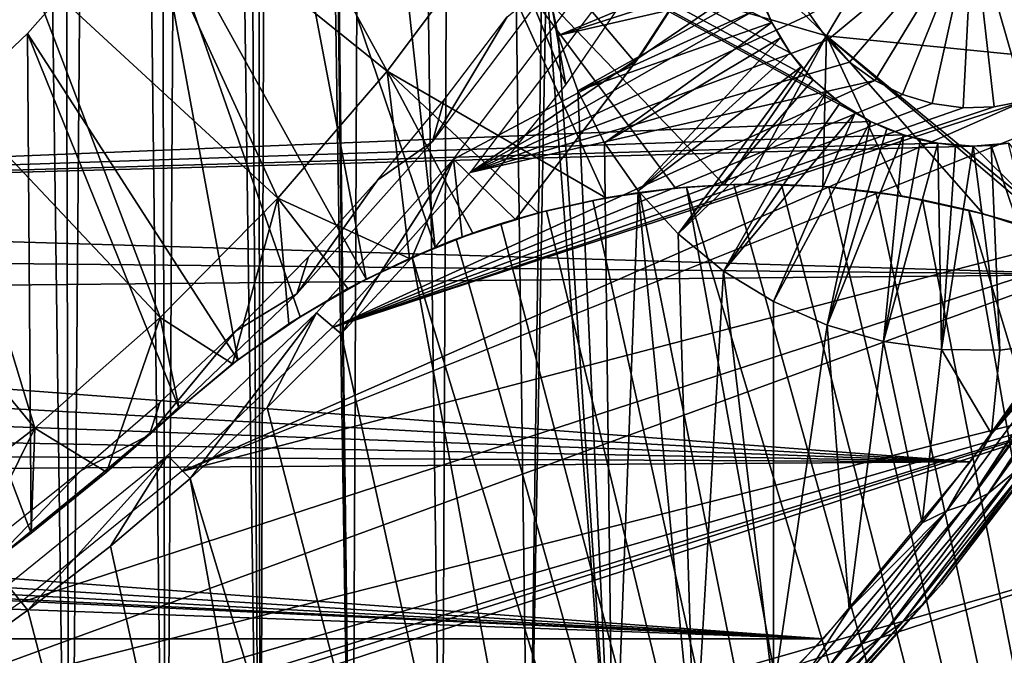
# Model space of a CAD drawing. Header units: millimetres. Extents: x -50 to 50, y -50 to 50.
# Tile 38 of 77: x 14.3 to 23.5, y -19.7 to -13.8. Entities that reach past the tile are written whole.
import ezdxf

# ---------------------------------------------------------------- set-up
doc = ezdxf.new("R2010")
doc.units = ezdxf.units.MM
doc.header["$LTSCALE"] = 65.185185
for name, color, linetype in [('1', 7, 'CONTINUOUS'), ('13', 7, 'CONTINUOUS'), ('2', 7, 'CONTINUOUS'), ('20', 7, 'CONTINUOUS'), ('27', 7, 'CONTINUOUS'), ('37', 7, 'CONTINUOUS'), ('39', 7, 'CONTINUOUS'), ('46', 7, 'CONTINUOUS'), ('47', 7, 'CONTINUOUS'), ('48', 7, 'CONTINUOUS'), ('49', 7, 'CONTINUOUS'), ('50', 7, 'CONTINUOUS'), ('63', 7, 'CONTINUOUS'), ('65', 7, 'CONTINUOUS'), ('66', 7, 'CONTINUOUS'), ('81', 7, 'CONTINUOUS'), ('83', 7, 'CONTINUOUS'), ('84', 7, 'CONTINUOUS'), ('90', 7, 'CONTINUOUS')]:
    doc.layers.add(name, color=color, linetype=linetype)

msp = doc.modelspace()

# ---------------------------------------------------------------- linework, layer by layer
at = {"layer": '1', "color": 7, "linetype": 'CONTINUOUS'}
for points in [[(21.48, -14.0815), (21.6941, -14.3321), (3, -4.2351), (21.48, -14.0815)], [(21.3079, -13.8006), (21.48, -14.0815), (3, -4.2351), (21.3079, -13.8006)], [(21.1818, -13.4961), (21.3079, -13.8006), (3, -4.2351), (21.1818, -13.4961)], [(21.9446, -14.5461), (22.2256, -14.7183), (3, -4.2351), (21.9446, -14.5461)], [(3, -4.2351), (22.2256, -14.7183), (3, -15.5), (3, -4.2351)], [(21.6941, -14.3321), (21.9446, -14.5461), (3, -4.2351), (21.6941, -14.3321)], [(22.2256, -14.7183), (22.53, -14.8444), (3, -15.5), (22.2256, -14.7183)], [(22.53, -14.8444), (22.8505, -14.9213), (3, -15.5), (22.53, -14.8444)], [(22.8505, -14.9213), (23.179, -14.9472), (3, -15.5), (22.8505, -14.9213)], [(23.179, -14.9472), (24.3947, -16.1389), (3, -15.5), (23.179, -14.9472)], [(23.179, -14.9472), (23.5075, -14.9213), (24.3947, -16.1389), (23.179, -14.9472)], [(3, -15.5), (24.3947, -16.1389), (2.9695, -15.927), (3, -15.5)], [(2.9695, -15.927), (24.3947, -16.1389), (2.8785, -16.3452), (2.9695, -15.927)], [(24.3947, -16.1389), (23.1515, -17.8766), (2.8785, -16.3452), (24.3947, -16.1389)], [(2.8785, -16.3452), (23.1515, -17.8766), (2.7289, -16.7462), (2.8785, -16.3452)], [(2.7289, -16.7462), (23.1515, -17.8766), (2.5237, -17.1219), (2.7289, -16.7462)], [(2.5237, -17.1219), (23.1515, -17.8766), (2.2672, -17.4646), (2.5237, -17.1219)], [(2.2672, -17.4646), (23.1515, -17.8766), (1.9646, -17.7672), (2.2672, -17.4646)], [(1.9646, -17.7672), (23.1515, -17.8766), (1.6219, -18.0237), (1.9646, -17.7672)], [(21.7848, -19.5188), (-23.1515, -17.8766), (0, -18.5), (21.7848, -19.5188)], [(-21.7848, -19.5188), (-23.1515, -17.8766), (21.7848, -19.5188), (-21.7848, -19.5188)], [(23.1515, -17.8766), (21.7848, -19.5188), (1.6219, -18.0237), (23.1515, -17.8766)], [(1.6219, -18.0237), (21.7848, -19.5188), (1.2462, -18.2289), (1.6219, -18.0237)], [(1.2462, -18.2289), (21.7848, -19.5188), (0.8452, -18.3785), (1.2462, -18.2289)], [(0.8452, -18.3785), (21.7848, -19.5188), (0.427, -18.4695), (0.8452, -18.3785)], [(0.427, -18.4695), (21.7848, -19.5188), (0, -18.5), (0.427, -18.4695)], [(20.3018, -21.057), (-21.7848, -19.5188), (21.7848, -19.5188), (20.3018, -21.057)], [(-20.3018, -21.057), (-21.7848, -19.5188), (20.3018, -21.057), (-20.3018, -21.057)]]:
    msp.add_3dface(points, dxfattribs=at)
at = {"layer": '13', "color": 7, "linetype": 'CONTINUOUS'}
for points in [[(21.3079, -13.8006), (21.1818, -13.4961), (21.3078, -13.8005, 2.4), (21.3079, -13.8006)], [(21.3078, -13.8005, 2.4), (21.1818, -13.4961), (21.2388, -13.6508, 2.4), (21.3078, -13.8005, 2.4)], [(21.3884, -13.9444, 2.4), (21.3079, -13.8006), (21.3078, -13.8005, 2.4), (21.3884, -13.9444, 2.4)], [(21.48, -14.0815), (21.3079, -13.8006), (21.48, -14.0815, 2.4), (21.48, -14.0815)], [(21.48, -14.0815, 2.4), (21.3079, -13.8006), (21.3884, -13.9444, 2.4), (21.48, -14.0815, 2.4)], [(21.694, -14.3321, 2.4), (21.48, -14.0815), (21.5821, -14.211, 2.4), (21.694, -14.3321, 2.4)], [(21.5821, -14.211, 2.4), (21.48, -14.0815), (21.48, -14.0815, 2.4), (21.5821, -14.211, 2.4)], [(21.6941, -14.3321), (21.48, -14.0815), (21.694, -14.3321, 2.4), (21.6941, -14.3321)], [(21.8151, -14.444, 2.4), (21.6941, -14.3321), (21.694, -14.3321, 2.4), (21.8151, -14.444, 2.4)], [(21.9446, -14.5461), (21.6941, -14.3321), (21.9446, -14.5461, 2.4), (21.9446, -14.5461)], [(21.9446, -14.5461, 2.4), (21.6941, -14.3321), (21.8151, -14.444, 2.4), (21.9446, -14.5461, 2.4)], [(22.2256, -14.7183), (21.9446, -14.5461), (22.2255, -14.7183, 2.4), (22.2256, -14.7183)], [(22.2255, -14.7183, 2.4), (21.9446, -14.5461), (22.0817, -14.6377, 2.4), (22.2255, -14.7183, 2.4)], [(22.0817, -14.6377, 2.4), (21.9446, -14.5461), (21.9446, -14.5461, 2.4), (22.0817, -14.6377, 2.4)], [(22.3753, -14.7873, 2.4), (22.2256, -14.7183), (22.2255, -14.7183, 2.4), (22.3753, -14.7873, 2.4)], [(22.53, -14.8444), (22.2256, -14.7183), (22.53, -14.8444, 2.4), (22.53, -14.8444)], [(22.53, -14.8444, 2.4), (22.2256, -14.7183), (22.3753, -14.7873, 2.4), (22.53, -14.8444, 2.4)], [(22.8505, -14.9213), (22.53, -14.8444), (22.8504, -14.9213, 2.4), (22.8505, -14.9213)], [(22.8504, -14.9213, 2.4), (22.53, -14.8444), (22.6887, -14.8892, 2.4), (22.8504, -14.9213, 2.4)], [(22.6887, -14.8892, 2.4), (22.53, -14.8444), (22.53, -14.8444, 2.4), (22.6887, -14.8892, 2.4)], [(23.0142, -14.9407, 2.4), (22.8505, -14.9213), (22.8504, -14.9213, 2.4), (23.0142, -14.9407, 2.4)], [(23.179, -14.9472), (22.8505, -14.9213), (23.1789, -14.9472, 2.4), (23.179, -14.9472)], [(23.1789, -14.9472, 2.4), (22.8505, -14.9213), (23.0142, -14.9407, 2.4), (23.1789, -14.9472, 2.4)], [(23.3437, -14.9407, 2.4), (23.179, -14.9472), (23.1789, -14.9472, 2.4), (23.3437, -14.9407, 2.4)], [(23.5075, -14.9213), (23.179, -14.9472), (23.5074, -14.9214, 2.4), (23.5075, -14.9213)], [(23.5074, -14.9214, 2.4), (23.179, -14.9472), (23.3437, -14.9407, 2.4), (23.5074, -14.9214, 2.4)]]:
    msp.add_3dface(points, dxfattribs=at)
at = {"layer": '2', "color": 7, "linetype": 'CONTINUOUS'}
for points in [[(17.6182, 23.3487, 4.3), (16.8481, 23.1809, 4.3), (17.4136, -23.5017, 4.3), (17.6182, 23.3487, 4.3)], [(18.2446, -22.8626, 4.3), (17.6182, 23.3487, 4.3), (17.4136, -23.5017, 4.3), (18.2446, -22.8626, 4.3)], [(18.4433, 22.7025, 4.3), (17.6182, 23.3487, 4.3), (18.2446, -22.8626, 4.3), (18.4433, 22.7025, 4.3)], [(16.8481, 23.1809, 4.3), (16.8108, 22.6362, 4.3), (17.4136, -23.5017, 4.3), (16.8481, 23.1809, 4.3)], [(19.0521, -22.1941, 4.3), (18.4433, 22.7025, 4.3), (18.2446, -22.8626, 4.3), (19.0521, -22.1941, 4.3)], [(19.179, -12.8472, 4.3), (18.4433, 22.7025, 4.3), (19.0521, -22.1941, 4.3), (19.179, -12.8472, 4.3)], [(16.8108, 22.6362, 4.3), (16.6998, 22.1017, 4.3), (17.4136, -23.5017, 4.3), (16.8108, 22.6362, 4.3)], [(16.6998, 22.1017, 4.3), (16.5169, 21.5873, 4.3), (16.5602, -24.1107, 4.3), (16.6998, 22.1017, 4.3)], [(17.4136, -23.5017, 4.3), (16.6998, 22.1017, 4.3), (16.5602, -24.1107, 4.3), (17.4136, -23.5017, 4.3)], [(16.5169, 21.5873, 4.3), (16.2658, 21.1026, 4.3), (16.5602, -24.1107, 4.3), (16.5169, 21.5873, 4.3)], [(16.2658, 21.1026, 4.3), (15.9509, 20.6565, 4.3), (16.5602, -24.1107, 4.3), (16.2658, 21.1026, 4.3)], [(15.9509, 20.6565, 4.3), (15.5783, 20.2575, 4.3), (15.6855, -24.6886, 4.3), (15.9509, 20.6565, 4.3)], [(16.5602, -24.1107, 4.3), (15.9509, 20.6565, 4.3), (15.6855, -24.6886, 4.3), (16.5602, -24.1107, 4.3)], [(15.5783, 20.2575, 4.3), (15.1548, 19.913, 4.3), (15.6855, -24.6886, 4.3), (15.5783, 20.2575, 4.3)], [(15.1548, 19.913, 4.3), (14.6884, 19.6294, 4.3), (14.7908, -25.2348, 4.3), (15.1548, 19.913, 4.3)], [(15.6855, -24.6886, 4.3), (15.1548, 19.913, 4.3), (14.7908, -25.2348, 4.3), (15.6855, -24.6886, 4.3)], [(14.6884, 19.6294, 4.3), (14.1876, 19.4118, 4.3), (14.7908, -25.2348, 4.3), (14.6884, 19.6294, 4.3)], [(14.7908, -25.2348, 4.3), (14.1876, 19.4118, 4.3), (13.877, -25.7486, 4.3), (14.7908, -25.2348, 4.3)], [(19.2159, -13.3896, 4.3), (19.179, -12.8472, 4.3), (19.0521, -22.1941, 4.3), (19.2159, -13.3896, 4.3)], [(19.8352, -21.4972, 4.3), (19.2159, -13.3896, 4.3), (19.0521, -22.1941, 4.3), (19.8352, -21.4972, 4.3)], [(19.3261, -13.9222, 4.3), (19.2159, -13.3896, 4.3), (19.8352, -21.4972, 4.3), (19.3261, -13.9222, 4.3)], [(19.5076, -14.4348, 4.3), (19.3261, -13.9222, 4.3), (19.8352, -21.4972, 4.3), (19.5076, -14.4348, 4.3)], [(19.7568, -14.9182, 4.3), (19.5076, -14.4348, 4.3), (19.8352, -21.4972, 4.3), (19.7568, -14.9182, 4.3)], [(20.0694, -15.3632, 4.3), (19.7568, -14.9182, 4.3), (19.8352, -21.4972, 4.3), (20.0694, -15.3632, 4.3)], [(20.5928, -20.7725, 4.3), (20.0694, -15.3632, 4.3), (19.8352, -21.4972, 4.3), (20.5928, -20.7725, 4.3)], [(20.4394, -15.7618, 4.3), (20.0694, -15.3632, 4.3), (20.5928, -20.7725, 4.3), (20.4394, -15.7618, 4.3)], [(20.8601, -16.1065, 4.3), (20.4394, -15.7618, 4.3), (20.5928, -20.7725, 4.3), (20.8601, -16.1065, 4.3)], [(21.324, -20.0212, 4.3), (20.8601, -16.1065, 4.3), (20.5928, -20.7725, 4.3), (21.324, -20.0212, 4.3)], [(21.3237, -16.3909, 4.3), (20.8601, -16.1065, 4.3), (21.324, -20.0212, 4.3), (21.3237, -16.3909, 4.3)], [(21.8215, -16.6098, 4.3), (21.3237, -16.3909, 4.3), (21.324, -20.0212, 4.3), (21.8215, -16.6098, 4.3)], [(22.0278, -19.2442, 4.3), (21.8215, -16.6098, 4.3), (21.324, -20.0212, 4.3), (22.0278, -19.2442, 4.3)], [(22.3444, -16.7592, 4.3), (21.8215, -16.6098, 4.3), (22.0278, -19.2442, 4.3), (22.3444, -16.7592, 4.3)], [(22.7032, -18.4425, 4.3), (22.3444, -16.7592, 4.3), (22.0278, -19.2442, 4.3), (22.7032, -18.4425, 4.3)], [(22.8827, -16.8362, 4.3), (22.3444, -16.7592, 4.3), (22.7032, -18.4425, 4.3), (22.8827, -16.8362, 4.3)], [(23.9658, -16.769, 4.3), (23.4266, -16.8395, 4.3), (23.3495, -17.6172, 4.3), (23.9658, -16.769, 4.3)], [(23.3495, -17.6172, 4.3), (22.8827, -16.8362, 4.3), (22.7032, -18.4425, 4.3), (23.3495, -17.6172, 4.3)], [(23.4266, -16.8395, 4.3), (22.8827, -16.8362, 4.3), (23.3495, -17.6172, 4.3), (23.4266, -16.8395, 4.3)]]:
    msp.add_3dface(points, dxfattribs=at)
at = {"layer": '20', "color": 7, "linetype": 'CONTINUOUS'}
for points in [[(19.2159, -13.3896, 4.3), (19.3261, -13.9222, 4.3), (21.1048, -13.1756, 2.4), (19.2159, -13.3896, 4.3)], [(19.3261, -13.9222, 4.3), (21.137, -13.3373, 2.4), (21.1048, -13.1756, 2.4), (19.3261, -13.9222, 4.3)], [(19.3261, -13.9222, 4.3), (21.1817, -13.4961, 2.4), (21.137, -13.3373, 2.4), (19.3261, -13.9222, 4.3)], [(19.3261, -13.9222, 4.3), (19.5076, -14.4348, 4.3), (21.1817, -13.4961, 2.4), (19.3261, -13.9222, 4.3)], [(19.5076, -14.4348, 4.3), (21.2388, -13.6508, 2.4), (21.1817, -13.4961, 2.4), (19.5076, -14.4348, 4.3)], [(19.5076, -14.4348, 4.3), (21.3078, -13.8005, 2.4), (21.2388, -13.6508, 2.4), (19.5076, -14.4348, 4.3)], [(19.5076, -14.4348, 4.3), (19.7568, -14.9182, 4.3), (21.3078, -13.8005, 2.4), (19.5076, -14.4348, 4.3)], [(19.7568, -14.9182, 4.3), (21.3884, -13.9444, 2.4), (21.3078, -13.8005, 2.4), (19.7568, -14.9182, 4.3)], [(19.7568, -14.9182, 4.3), (20.0694, -15.3632, 4.3), (21.3884, -13.9444, 2.4), (19.7568, -14.9182, 4.3)], [(20.0694, -15.3632, 4.3), (21.48, -14.0815, 2.4), (21.3884, -13.9444, 2.4), (20.0694, -15.3632, 4.3)], [(20.0694, -15.3632, 4.3), (21.5821, -14.211, 2.4), (21.48, -14.0815, 2.4), (20.0694, -15.3632, 4.3)], [(20.0694, -15.3632, 4.3), (20.4394, -15.7618, 4.3), (21.5821, -14.211, 2.4), (20.0694, -15.3632, 4.3)], [(20.4394, -15.7618, 4.3), (21.694, -14.3321, 2.4), (21.5821, -14.211, 2.4), (20.4394, -15.7618, 4.3)], [(20.4394, -15.7618, 4.3), (21.8151, -14.444, 2.4), (21.694, -14.3321, 2.4), (20.4394, -15.7618, 4.3)], [(20.4394, -15.7618, 4.3), (20.8601, -16.1065, 4.3), (21.8151, -14.444, 2.4), (20.4394, -15.7618, 4.3)], [(20.8601, -16.1065, 4.3), (21.9446, -14.5461, 2.4), (21.8151, -14.444, 2.4), (20.8601, -16.1065, 4.3)], [(20.8601, -16.1065, 4.3), (22.0817, -14.6377, 2.4), (21.9446, -14.5461, 2.4), (20.8601, -16.1065, 4.3)], [(20.8601, -16.1065, 4.3), (21.3237, -16.3909, 4.3), (22.0817, -14.6377, 2.4), (20.8601, -16.1065, 4.3)], [(21.3237, -16.3909, 4.3), (22.2255, -14.7183, 2.4), (22.0817, -14.6377, 2.4), (21.3237, -16.3909, 4.3)], [(21.3237, -16.3909, 4.3), (21.8215, -16.6098, 4.3), (22.2255, -14.7183, 2.4), (21.3237, -16.3909, 4.3)], [(21.8215, -16.6098, 4.3), (22.3753, -14.7873, 2.4), (22.2255, -14.7183, 2.4), (21.8215, -16.6098, 4.3)], [(21.8215, -16.6098, 4.3), (22.53, -14.8444, 2.4), (22.3753, -14.7873, 2.4), (21.8215, -16.6098, 4.3)], [(21.8215, -16.6098, 4.3), (22.3444, -16.7592, 4.3), (22.53, -14.8444, 2.4), (21.8215, -16.6098, 4.3)], [(22.3444, -16.7592, 4.3), (22.6887, -14.8892, 2.4), (22.53, -14.8444, 2.4), (22.3444, -16.7592, 4.3)], [(22.3444, -16.7592, 4.3), (22.8504, -14.9213, 2.4), (22.6887, -14.8892, 2.4), (22.3444, -16.7592, 4.3)], [(22.3444, -16.7592, 4.3), (22.8827, -16.8362, 4.3), (22.8504, -14.9213, 2.4), (22.3444, -16.7592, 4.3)], [(22.8827, -16.8362, 4.3), (23.0142, -14.9407, 2.4), (22.8504, -14.9213, 2.4), (22.8827, -16.8362, 4.3)], [(22.8827, -16.8362, 4.3), (23.1789, -14.9472, 2.4), (23.0142, -14.9407, 2.4), (22.8827, -16.8362, 4.3)], [(22.8827, -16.8362, 4.3), (23.4266, -16.8395, 4.3), (23.1789, -14.9472, 2.4), (22.8827, -16.8362, 4.3)], [(23.4266, -16.8395, 4.3), (23.3437, -14.9407, 2.4), (23.1789, -14.9472, 2.4), (23.4266, -16.8395, 4.3)], [(23.9658, -16.769, 4.3), (23.5074, -14.9214, 2.4), (23.3437, -14.9407, 2.4), (23.9658, -16.769, 4.3)], [(23.4266, -16.8395, 4.3), (23.9658, -16.769, 4.3), (23.3437, -14.9407, 2.4), (23.4266, -16.8395, 4.3)]]:
    msp.add_3dface(points, dxfattribs=at)
at = {"layer": '27', "color": 7, "linetype": 'CONTINUOUS'}
for points in [[(24.5307, -16.4961, 4.1912), (23.3181, -18.1699, 4.1911), (23.5846, -17.9538, 4.1119), (24.5307, -16.4961, 4.1912)], [(24.5307, -16.4961, 4.1912), (24.5223, -16.5021, 4.194), (23.3181, -18.1699, 4.1911), (24.5307, -16.4961, 4.1912)], [(24.5223, -16.5021, 4.194), (24.3926, -16.5889, 4.2336), (23.3181, -18.1699, 4.1911), (24.5223, -16.5021, 4.194)], [(24.327, -16.6274, 4.2507), (23.1202, -18.2683, 4.2507), (23.3181, -18.1699, 4.1911), (24.327, -16.6274, 4.2507)], [(24.327, -16.6274, 4.2507), (24.2712, -16.6573, 4.2636), (23.1202, -18.2683, 4.2507), (24.327, -16.6274, 4.2507)], [(24.3926, -16.5889, 4.2336), (24.327, -16.6274, 4.2507), (23.3181, -18.1699, 4.1911), (24.3926, -16.5889, 4.2336)], [(24.1361, -16.7182, 4.2876), (22.9345, -18.3319, 4.2876), (23.1202, -18.2683, 4.2507), (24.1361, -16.7182, 4.2876)], [(24.1361, -16.7182, 4.2876), (23.3495, -17.6172, 4.3), (22.9345, -18.3319, 4.2876), (24.1361, -16.7182, 4.2876)], [(24.2712, -16.6573, 4.2636), (24.159, -16.7091, 4.2843), (23.1202, -18.2683, 4.2507), (24.2712, -16.6573, 4.2636)], [(24.159, -16.7091, 4.2843), (24.1361, -16.7182, 4.2876), (23.1202, -18.2683, 4.2507), (24.159, -16.7091, 4.2843)], [(23.3495, -17.6172, 4.3), (24.1361, -16.7182, 4.2876), (24.058, -16.7455, 4.2961), (23.3495, -17.6172, 4.3)], [(23.9658, -16.769, 4.3), (23.3495, -17.6172, 4.3), (24.058, -16.7455, 4.2961), (23.9658, -16.769, 4.3)], [(24.1631, -17.3553, 3.8), (23.9837, -17.5812, 3.9113), (22.8827, -19.0117, 3.8), (24.1631, -17.3553, 3.8)], [(23.3495, -17.6172, 4.3), (22.7032, -18.4425, 4.3), (22.9345, -18.3319, 4.2876), (23.3495, -17.6172, 4.3)], [(23.9837, -17.5812, 3.9113), (22.7075, -19.2012, 3.9113), (22.8827, -19.0117, 3.8), (23.9837, -17.5812, 3.9113)], [(23.9837, -17.5812, 3.9113), (23.7884, -17.7828, 4.017), (22.7075, -19.2012, 3.9113), (23.9837, -17.5812, 3.9113)], [(23.7884, -17.7828, 4.017), (23.5846, -17.9538, 4.1119), (22.5178, -19.3666, 4.017), (23.7884, -17.7828, 4.017)], [(23.7884, -17.7828, 4.017), (22.5178, -19.3666, 4.017), (22.7075, -19.2012, 3.9113), (23.7884, -17.7828, 4.017)], [(23.5846, -17.9538, 4.1119), (22.3207, -19.5028, 4.1119), (22.5178, -19.3666, 4.017), (23.5846, -17.9538, 4.1119)], [(23.5846, -17.9538, 4.1119), (23.3181, -18.1699, 4.1911), (22.3207, -19.5028, 4.1119), (23.5846, -17.9538, 4.1119)], [(23.3181, -18.1699, 4.1911), (23.1202, -18.2683, 4.2507), (21.991, -19.7554, 4.1911), (23.3181, -18.1699, 4.1911)], [(23.3181, -18.1699, 4.1911), (21.991, -19.7554, 4.1911), (22.3207, -19.5028, 4.1119), (23.3181, -18.1699, 4.1911)], [(23.1202, -18.2683, 4.2507), (21.8016, -19.8234, 4.2507), (21.991, -19.7554, 4.1911), (23.1202, -18.2683, 4.2507)], [(23.1202, -18.2683, 4.2507), (22.9345, -18.3319, 4.2876), (21.8016, -19.8234, 4.2507), (23.1202, -18.2683, 4.2507)], [(22.9345, -18.3319, 4.2876), (22.0278, -19.2442, 4.3), (21.6244, -19.8605, 4.2876), (22.9345, -18.3319, 4.2876)], [(22.9345, -18.3319, 4.2876), (21.6244, -19.8605, 4.2876), (21.8016, -19.8234, 4.2507), (22.9345, -18.3319, 4.2876)], [(22.7032, -18.4425, 4.3), (22.0278, -19.2442, 4.3), (22.9345, -18.3319, 4.2876), (22.7032, -18.4425, 4.3)], [(22.8827, -19.0117, 3.8), (22.7075, -19.2012, 3.9113), (21.489, -20.5739, 3.8), (22.8827, -19.0117, 3.8)], [(22.7075, -19.2012, 3.9113), (21.322, -20.7289, 3.9113), (21.489, -20.5739, 3.8), (22.7075, -19.2012, 3.9113)], [(22.7075, -19.2012, 3.9113), (22.5178, -19.3666, 4.017), (21.322, -20.7289, 3.9113), (22.7075, -19.2012, 3.9113)], [(22.0278, -19.2442, 4.3), (21.324, -20.0212, 4.3), (21.6244, -19.8605, 4.2876), (22.0278, -19.2442, 4.3)], [(22.5178, -19.3666, 4.017), (22.3207, -19.5028, 4.1119), (21.1419, -20.8599, 4.017), (22.5178, -19.3666, 4.017)], [(22.5178, -19.3666, 4.017), (21.1419, -20.8599, 4.017), (21.322, -20.7289, 3.9113), (22.5178, -19.3666, 4.017)], [(22.3207, -19.5028, 4.1119), (20.9553, -20.9631, 4.1119), (21.1419, -20.8599, 4.017), (22.3207, -19.5028, 4.1119)], [(22.3207, -19.5028, 4.1119), (21.991, -19.7554, 4.1911), (20.9553, -20.9631, 4.1119), (22.3207, -19.5028, 4.1119)]]:
    msp.add_3dface(points, dxfattribs=at)
at = {"layer": '37', "color": 7, "linetype": 'CONTINUOUS'}
for points in [[(14.3953, -13.2814, -14.9468), (13.4552, -14.2329, -14.9468), (12.0378, -11.1063, -15.7361), (14.3953, -13.2814, -14.9468)], [(16.07, -11.1971, -14.9468), (17.7392, -14.2534, -14.0175), (15.2682, -12.2679, -14.9468), (16.07, -11.1971, -14.9468)], [(18.6707, -13.0094, -14.0175), (17.7392, -14.2534, -14.0175), (16.07, -11.1971, -14.9468), (18.6707, -13.0094, -14.0175)], [(19.5151, -11.7047, -14.0175), (21.8177, -13.9238, -12.9501), (18.6707, -13.0094, -14.0175), (19.5151, -11.7047, -14.0175)], [(22.6785, -12.4731, -12.9501), (21.8177, -13.9238, -12.9501), (19.5151, -11.7047, -14.0175), (22.6785, -12.4731, -12.9501)], [(15.2682, -12.2679, -14.9468), (16.725, -15.4309, -14.0175), (14.3953, -13.2814, -14.9468), (15.2682, -12.2679, -14.9468)], [(17.7392, -14.2534, -14.0175), (16.725, -15.4309, -14.0175), (15.2682, -12.2679, -14.9468), (17.7392, -14.2534, -14.0175)], [(22.6785, -12.4731, -12.9501), (25.203, -14.2618, -11.7467), (21.8177, -13.9238, -12.9501), (22.6785, -12.4731, -12.9501)], [(26.0912, -12.5635, -11.7467), (25.203, -14.2618, -11.7467), (22.6785, -12.4731, -12.9501), (26.0912, -12.5635, -11.7467)], [(17.7392, -14.2534, -14.0175), (18.6707, -13.0094, -14.0175), (19.7674, -15.4284, -13.2403), (17.7392, -14.2534, -14.0175)], [(21.8177, -13.9238, -12.9501), (20.8677, -15.307, -12.951), (18.6707, -13.0094, -14.0175), (21.8177, -13.9238, -12.9501)], [(18.6707, -13.0094, -14.0175), (20.8677, -15.307, -12.951), (20.414, -15.3384, -13.0765), (18.6707, -13.0094, -14.0175)], [(19.7674, -15.4284, -13.2403), (18.6707, -13.0094, -14.0175), (20.414, -15.3384, -13.0765), (19.7674, -15.4284, -13.2403)], [(14.3953, -13.2814, -14.9468), (15.6328, -16.5364, -14.0175), (13.4552, -14.2329, -14.9468), (14.3953, -13.2814, -14.9468)], [(16.725, -15.4309, -14.0175), (15.6328, -16.5364, -14.0175), (14.3953, -13.2814, -14.9468), (16.725, -15.4309, -14.0175)], [(20.8677, -15.307, -12.951), (21.8177, -13.9238, -12.9501), (21.0843, -15.3012, -12.8879), (20.8677, -15.307, -12.951)], [(21.0843, -15.3012, -12.8879), (21.8177, -13.9238, -12.9501), (21.7817, -15.3222, -12.6714), (21.0843, -15.3012, -12.8879)], [(21.7817, -15.3222, -12.6714), (21.8177, -13.9238, -12.9501), (22.5103, -15.4098, -12.4227), (21.7817, -15.3222, -12.6714)], [(21.8177, -13.9238, -12.9501), (24.2077, -15.8905, -11.7471), (24.0483, -15.8276, -11.8168), (21.8177, -13.9238, -12.9501)], [(25.203, -14.2618, -11.7467), (24.2077, -15.8905, -11.7471), (21.8177, -13.9238, -12.9501), (25.203, -14.2618, -11.7467)], [(22.5103, -15.4098, -12.4227), (21.8177, -13.9238, -12.9501), (23.2708, -15.5752, -12.1375), (22.5103, -15.4098, -12.4227)], [(23.2708, -15.5752, -12.1375), (21.8177, -13.9238, -12.9501), (24.0483, -15.8276, -11.8168), (23.2708, -15.5752, -12.1375)], [(13.4552, -14.2329, -14.9468), (14.4677, -17.5649, -14.0175), (12.4523, -15.1181, -14.9468), (13.4552, -14.2329, -14.9468)], [(15.6328, -16.5364, -14.0175), (14.4677, -17.5649, -14.0175), (13.4552, -14.2329, -14.9468), (15.6328, -16.5364, -14.0175)], [(16.725, -15.4309, -14.0175), (17.7392, -14.2534, -14.0175), (17.9453, -15.989, -13.5993), (16.725, -15.4309, -14.0175)], [(19.1415, -15.5678, -13.3812), (17.7392, -14.2534, -14.0175), (19.7674, -15.4284, -13.2403), (19.1415, -15.5678, -13.3812)], [(18.5344, -15.7549, -13.5007), (17.7392, -14.2534, -14.0175), (19.1415, -15.5678, -13.3812), (18.5344, -15.7549, -13.5007)], [(17.9453, -15.989, -13.5993), (17.7392, -14.2534, -14.0175), (18.5344, -15.7549, -13.5007), (17.9453, -15.989, -13.5993)], [(14.4677, -17.5649, -14.0175), (13.2351, -18.5114, -14.0175), (12.4523, -15.1181, -14.9468), (14.4677, -17.5649, -14.0175)], [(15.6328, -16.5364, -14.0175), (16.725, -15.4309, -14.0175), (16.3029, -16.9684, -13.7671), (15.6328, -16.5364, -14.0175)], [(16.3029, -16.9684, -13.7671), (16.725, -15.4309, -14.0175), (16.8264, -16.5968, -13.7331), (16.3029, -16.9684, -13.7671)], [(16.8264, -16.5968, -13.7331), (16.725, -15.4309, -14.0175), (17.375, -16.2699, -13.6769), (16.8264, -16.5968, -13.7331)], [(17.375, -16.2699, -13.6769), (16.725, -15.4309, -14.0175), (17.9453, -15.989, -13.5993), (17.375, -16.2699, -13.6769)], [(14.4677, -17.5649, -14.0175), (15.6328, -16.5364, -14.0175), (15.1334, -17.9739, -13.7785), (14.4677, -17.5649, -14.0175)], [(15.1334, -17.9739, -13.7785), (15.6328, -16.5364, -14.0175), (15.8094, -17.3822, -13.7785), (15.1334, -17.9739, -13.7785)], [(15.8094, -17.3822, -13.7785), (15.6328, -16.5364, -14.0175), (16.3029, -16.9684, -13.7671), (15.8094, -17.3822, -13.7785)], [(13.2351, -18.5114, -14.0175), (14.4677, -17.5649, -14.0175), (13.7159, -19.0777, -13.7785), (13.2351, -18.5114, -14.0175)], [(13.7159, -19.0777, -13.7785), (14.4677, -17.5649, -14.0175), (14.4352, -18.5393, -13.7785), (13.7159, -19.0777, -13.7785)], [(14.4352, -18.5393, -13.7785), (14.4677, -17.5649, -14.0175), (15.1334, -17.9739, -13.7785), (14.4352, -18.5393, -13.7785)]]:
    msp.add_3dface(points, dxfattribs=at)
at = {"layer": '39', "color": 7, "linetype": 'CONTINUOUS'}
for points in [[(23.2963, -20.4464, 4.5), (48.4375, -11.1172, 4.5), (24.6958, -18.7322, 4.5), (23.2963, -20.4464, 4.5)], [(47.7378, -13.8157, 4.5), (48.4375, -11.1172, 4.5), (23.2963, -20.4464, 4.5), (47.7378, -13.8157, 4.5)], [(20.149, -23.5541, 4.5), (47.7378, -13.8157, 4.5), (21.7782, -22.0564, 4.5), (20.149, -23.5541, 4.5)], [(46.8879, -16.4708, 4.5), (47.7378, -13.8157, 4.5), (20.149, -23.5541, 4.5), (46.8879, -16.4708, 4.5)], [(21.7782, -22.0564, 4.5), (47.7378, -13.8157, 4.5), (23.2963, -20.4464, 4.5), (21.7782, -22.0564, 4.5)], [(45.8905, -19.074, 4.5), (46.8879, -16.4708, 4.5), (10.6462, -29.1111, 4.5), (45.8905, -19.074, 4.5)], [(10.6462, -29.1111, 4.5), (46.8879, -16.4708, 4.5), (12.6961, -28.2772, 4.5), (10.6462, -29.1111, 4.5)], [(12.6961, -28.2772, 4.5), (46.8879, -16.4708, 4.5), (14.6812, -27.2992, 4.5), (12.6961, -28.2772, 4.5)], [(14.6812, -27.2992, 4.5), (46.8879, -16.4708, 4.5), (16.5914, -26.1822, 4.5), (14.6812, -27.2992, 4.5)], [(16.5914, -26.1822, 4.5), (46.8879, -16.4708, 4.5), (18.4171, -24.9317, 4.5), (16.5914, -26.1822, 4.5)], [(18.4171, -24.9317, 4.5), (46.8879, -16.4708, 4.5), (20.149, -23.5541, 4.5), (18.4171, -24.9317, 4.5)], [(44.7487, -21.6173, 4.5), (45.8905, -19.074, 4.5), (-26.497, -42.0467, 4.5), (44.7487, -21.6173, 4.5)], [(-26.497, -42.0467, 4.5), (45.8905, -19.074, 4.5), (8.5422, -29.7966, 4.5), (-26.497, -42.0467, 4.5)], [(8.5422, -29.7966, 4.5), (45.8905, -19.074, 4.5), (10.6462, -29.1111, 4.5), (8.5422, -29.7966, 4.5)]]:
    msp.add_3dface(points, dxfattribs=at)
at = {"layer": '46', "color": 7, "linetype": 'CONTINUOUS'}
for points in [[(27.1106, -15.0266), (28.1137, -13.054), (15.8311, -17.9668), (27.1106, -15.0266)], [(15.8311, -17.9668), (28.1137, -13.054), (23.6572, -14.5271), (15.8311, -17.9668)], [(19.6714, -13.6553), (18.5086, -15.1941), (21.4585, -13.1867), (19.6714, -13.6553)], [(21.4585, -13.1867), (18.5086, -15.1941), (21.5382, -13.4645), (21.4585, -13.1867)], [(21.5382, -13.4645), (18.5086, -15.1941), (21.6625, -13.7255), (21.5382, -13.4645)], [(21.6625, -13.7255), (18.5086, -15.1941), (21.8281, -13.9624), (21.6625, -13.7255)], [(21.8281, -13.9624), (18.5086, -15.1941), (22.0304, -14.1688), (21.8281, -13.9624)], [(22.0304, -14.1688), (18.5086, -15.1941), (22.2639, -14.3391), (22.0304, -14.1688)], [(18.5086, -15.1941), (17.2257, -16.6344), (22.2639, -14.3391), (18.5086, -15.1941)], [(22.2639, -14.3391), (17.2257, -16.6344), (22.5223, -14.4687), (22.2639, -14.3391)], [(17.2257, -16.6344), (15.8311, -17.9668), (23.6572, -14.5271), (17.2257, -16.6344)], [(22.5223, -14.4687), (17.2257, -16.6344), (22.7984, -14.5539), (22.5223, -14.4687)], [(17.2257, -16.6344), (23.6572, -14.5271), (23.3737, -14.5836), (17.2257, -16.6344)], [(22.7984, -14.5539), (17.2257, -16.6344), (23.0849, -14.5926), (22.7984, -14.5539)], [(23.0849, -14.5926), (17.2257, -16.6344), (23.3737, -14.5836), (23.0849, -14.5926)], [(25.9694, -16.9225), (27.1106, -15.0266), (12.7435, -20.274), (25.9694, -16.9225)], [(12.7435, -20.274), (27.1106, -15.0266), (14.3338, -19.1826), (12.7435, -20.274)], [(14.3338, -19.1826), (27.1106, -15.0266), (15.8311, -17.9668), (14.3338, -19.1826)], [(24.6958, -18.7322), (25.9694, -16.9225), (-11.0201, -28.9736), (24.6958, -18.7322)], [(-11.0201, -28.9736), (25.9694, -16.9225), (7.5206, -22.7352), (-11.0201, -28.9736)], [(7.5206, -22.7352), (25.9694, -16.9225), (9.3259, -22.0561), (7.5206, -22.7352)], [(9.3259, -22.0561), (25.9694, -16.9225), (11.0706, -21.2339), (9.3259, -22.0561)], [(11.0706, -21.2339), (25.9694, -16.9225), (12.7435, -20.274), (11.0706, -21.2339)], [(-8.9249, -29.6857), (24.6958, -18.7322), (-11.0201, -28.9736), (-8.9249, -29.6857)], [(23.2964, -20.4464), (24.6958, -18.7322), (-8.9249, -29.6857), (23.2964, -20.4464)]]:
    msp.add_3dface(points, dxfattribs=at)
at = {"layer": '47', "color": 7, "linetype": 'CONTINUOUS'}
for points in [[(23.2963, -20.4464, 4.5), (24.6958, -18.7322, 4.5), (23.2964, -20.4464), (23.2963, -20.4464, 4.5)], [(24.6958, -18.7322, 4.5), (24.6958, -18.7322), (23.2964, -20.4464), (24.6958, -18.7322, 4.5)]]:
    msp.add_3dface(points, dxfattribs=at)
at = {"layer": '48', "color": 7, "linetype": 'CONTINUOUS'}
for points in [[(20.1268, -14.0514, -8.9), (21.0414, -12.6407, -3), (21.1934, -12.3842, -8.9), (20.1268, -14.0514, -8.9)], [(20.041, -14.1733, -3), (21.0414, -12.6407, -3), (20.1268, -14.0514, -8.9), (20.041, -14.1733, -3)], [(18.9292, -15.6272, -8.9), (20.041, -14.1733, -3), (20.1268, -14.0514, -8.9), (18.9292, -15.6272, -8.9)], [(18.9292, -15.6272, -3), (20.041, -14.1733, -3), (18.9292, -15.6272, -8.9), (18.9292, -15.6272, -3)]]:
    msp.add_3dface(points, dxfattribs=at)
at = {"layer": '49', "color": 7, "linetype": 'CONTINUOUS'}
for points in [[(18.2867, -8.1401, -9.3), (17.5074, -9.7032, -9.3), (19.3981, -14.3792, -9.3), (18.2867, -8.1401, -9.3)], [(20.4887, -12.7776, -9.3), (18.2867, -8.1401, -9.3), (19.3981, -14.3792, -9.3), (20.4887, -12.7776, -9.3)], [(17.5074, -9.7032, -9.3), (16.5949, -11.1923, -9.3), (18.1829, -15.888, -9.3), (17.5074, -9.7032, -9.3)], [(19.3981, -14.3792, -9.3), (17.5074, -9.7032, -9.3), (18.1829, -15.888, -9.3), (19.3981, -14.3792, -9.3)], [(16.5949, -11.1923, -9.3), (15.556, -12.5963, -9.3), (17.5424, -16.1816, -9.3), (16.5949, -11.1923, -9.3)], [(18.1829, -15.888, -9.3), (16.5949, -11.1923, -9.3), (17.5424, -16.1816, -9.3), (18.1829, -15.888, -9.3)], [(15.556, -12.5963, -9.3), (14.3987, -13.9044, -9.3), (16.3511, -16.9315, -9.3), (15.556, -12.5963, -9.3)], [(17.5424, -16.1816, -9.3), (15.556, -12.5963, -9.3), (16.9302, -16.5303, -9.3), (17.5424, -16.1816, -9.3)], [(16.9302, -16.5303, -9.3), (15.556, -12.5963, -9.3), (16.3511, -16.9315, -9.3), (16.9302, -16.5303, -9.3)], [(14.3987, -13.9044, -9.3), (13.1318, -15.1067, -9.3), (14.4351, -18.5394, -9.3), (14.3987, -13.9044, -9.3)], [(16.3511, -16.9315, -9.3), (14.3987, -13.9044, -9.3), (15.8094, -17.3822, -9.3), (16.3511, -16.9315, -9.3)], [(15.8094, -17.3822, -9.3), (14.3987, -13.9044, -9.3), (14.4351, -18.5394, -9.3), (15.8094, -17.3822, -9.3)], [(14.4351, -18.5394, -9.3), (13.1318, -15.1067, -9.3), (12.9765, -19.5881, -9.3), (14.4351, -18.5394, -9.3)]]:
    msp.add_3dface(points, dxfattribs=at)
at = {"layer": '50', "color": 7, "linetype": 'CONTINUOUS'}
for points in [[(21.0414, -12.6407, -3), (20.041, -14.1733, -3), (19.507, -13.5414, -2.2), (21.0414, -12.6407, -3)], [(19.507, -13.5414, -2.2), (20.041, -14.1733, -3), (18.3539, -15.0674, -2.2), (19.507, -13.5414, -2.2)], [(20.041, -14.1733, -3), (18.9292, -15.6272, -3), (18.3539, -15.0674, -2.2), (20.041, -14.1733, -3)], [(17.0817, -16.4956, -2.2), (18.3539, -15.0674, -2.2), (17.3114, -16.6896, -2.5), (17.0817, -16.4956, -2.2)], [(18.3539, -15.0674, -2.2), (17.9704, -15.9779, -2.5), (17.3114, -16.6896, -2.5), (18.3539, -15.0674, -2.2)], [(18.4334, -15.7912, -2.7261), (17.9704, -15.9779, -2.5), (18.3539, -15.0674, -2.2), (18.4334, -15.7912, -2.7261)], [(18.9292, -15.6272, -3), (18.4334, -15.7912, -2.7261), (18.3539, -15.0674, -2.2), (18.9292, -15.6272, -3)], [(15.6988, -17.8168, -2.2), (17.0817, -16.4956, -2.2), (15.9098, -18.0307, -2.5), (15.6988, -17.8168, -2.2)], [(15.9098, -18.0307, -2.5), (17.0817, -16.4956, -2.2), (16.6241, -17.3743, -2.5), (15.9098, -18.0307, -2.5)], [(16.6241, -17.3743, -2.5), (17.0817, -16.4956, -2.2), (17.3114, -16.6896, -2.5), (16.6241, -17.3743, -2.5)], [(14.214, -19.0225, -2.2), (15.6988, -17.8168, -2.2), (14.4046, -19.2545, -2.5), (14.214, -19.0225, -2.2)], [(14.4046, -19.2545, -2.5), (15.6988, -17.8168, -2.2), (15.1696, -18.6578, -2.5), (14.4046, -19.2545, -2.5)], [(15.1696, -18.6578, -2.5), (15.6988, -17.8168, -2.2), (15.9098, -18.0307, -2.5), (15.1696, -18.6578, -2.5)], [(13.6163, -19.8199, -2.5), (14.214, -19.0225, -2.2), (14.4046, -19.2545, -2.5), (13.6163, -19.8199, -2.5)]]:
    msp.add_3dface(points, dxfattribs=at)
at = {"layer": '63', "color": 7, "linetype": 'CONTINUOUS'}
for points in [[(20.5183, -15.3289, -2.5), (24.5611, -37.7019, -2.5), (20.0809, -15.378, -2.5), (20.5183, -15.3289, -2.5)], [(20.9577, -15.3039, -2.5), (26.7644, -36.171, -2.5), (20.5183, -15.3289, -2.5), (20.9577, -15.3039, -2.5)], [(26.7644, -36.171, -2.5), (24.5611, -37.7019, -2.5), (20.5183, -15.3289, -2.5), (26.7644, -36.171, -2.5)], [(21.3979, -15.3031, -2.5), (26.7644, -36.171, -2.5), (20.9577, -15.3039, -2.5), (21.3979, -15.3031, -2.5)], [(21.8374, -15.3265, -2.5), (26.7644, -36.171, -2.5), (21.3979, -15.3031, -2.5), (21.8374, -15.3265, -2.5)], [(22.2749, -15.374, -2.5), (26.7644, -36.171, -2.5), (21.8374, -15.3265, -2.5), (22.2749, -15.374, -2.5)], [(20.0809, -15.378, -2.5), (24.5611, -37.7019, -2.5), (19.6469, -15.4511, -2.5), (20.0809, -15.378, -2.5)], [(22.7092, -15.4456, -2.5), (26.7644, -36.171, -2.5), (22.2749, -15.374, -2.5), (22.7092, -15.4456, -2.5)], [(19.6469, -15.4511, -2.5), (24.5611, -37.7019, -2.5), (19.2175, -15.548, -2.5), (19.6469, -15.4511, -2.5)], [(23.1389, -15.5409, -2.5), (26.7644, -36.171, -2.5), (22.7092, -15.4456, -2.5), (23.1389, -15.5409, -2.5)], [(19.2175, -15.548, -2.5), (24.5611, -37.7019, -2.5), (18.7941, -15.6683, -2.5), (19.2175, -15.548, -2.5)], [(28.8727, -34.5115, -2.5), (26.7644, -36.171, -2.5), (23.1389, -15.5409, -2.5), (28.8727, -34.5115, -2.5)], [(23.5627, -15.6597, -2.5), (28.8727, -34.5115, -2.5), (23.1389, -15.5409, -2.5), (23.5627, -15.6597, -2.5)], [(18.7941, -15.6683, -2.5), (24.5611, -37.7019, -2.5), (18.378, -15.8118, -2.5), (18.7941, -15.6683, -2.5)], [(24.5611, -37.7019, -2.5), (17.9704, -15.9779, -2.5), (18.378, -15.8118, -2.5), (24.5611, -37.7019, -2.5)], [(17.3114, -16.6896, -2.5), (17.9704, -15.9779, -2.5), (22.2703, -39.0989, -2.5), (17.3114, -16.6896, -2.5)], [(22.2703, -39.0989, -2.5), (17.9704, -15.9779, -2.5), (24.5611, -37.7019, -2.5), (22.2703, -39.0989, -2.5)], [(16.6241, -17.3743, -2.5), (17.3114, -16.6896, -2.5), (22.2703, -39.0989, -2.5), (16.6241, -17.3743, -2.5)], [(15.9098, -18.0307, -2.5), (16.6241, -17.3743, -2.5), (22.2703, -39.0989, -2.5), (15.9098, -18.0307, -2.5)], [(15.1696, -18.6578, -2.5), (15.9098, -18.0307, -2.5), (19.9004, -40.3567, -2.5), (15.1696, -18.6578, -2.5)], [(19.9004, -40.3567, -2.5), (15.9098, -18.0307, -2.5), (22.2703, -39.0989, -2.5), (19.9004, -40.3567, -2.5)], [(14.4046, -19.2545, -2.5), (15.1696, -18.6578, -2.5), (19.9004, -40.3567, -2.5), (14.4046, -19.2545, -2.5)], [(13.6163, -19.8199, -2.5), (14.4046, -19.2545, -2.5), (19.9004, -40.3567, -2.5), (13.6163, -19.8199, -2.5)]]:
    msp.add_3dface(points, dxfattribs=at)
at = {"layer": '65', "color": 7, "linetype": 'CONTINUOUS'}
for points in [[(15.1334, -17.9739, -13.7785), (15.8094, -17.3822, -13.7785), (14.4351, -18.5394, -9.3), (15.1334, -17.9739, -13.7785)], [(15.8094, -17.3822, -13.7785), (15.8094, -17.3822, -9.3), (14.4351, -18.5394, -9.3), (15.8094, -17.3822, -13.7785)], [(14.4352, -18.5393, -13.7785), (15.1334, -17.9739, -13.7785), (14.4351, -18.5394, -9.3), (14.4352, -18.5393, -13.7785)], [(13.7159, -19.0777, -13.7785), (14.4352, -18.5393, -13.7785), (12.9765, -19.5881, -9.3), (13.7159, -19.0777, -13.7785)], [(14.4352, -18.5393, -13.7785), (14.4351, -18.5394, -9.3), (12.9765, -19.5881, -9.3), (14.4352, -18.5393, -13.7785)]]:
    msp.add_3dface(points, dxfattribs=at)
at = {"layer": '66', "color": 7, "linetype": 'CONTINUOUS'}
for points in [[(19.7674, -15.4284, -13.2403), (20.414, -15.3384, -13.0765), (20.0809, -15.378, -2.5), (19.7674, -15.4284, -13.2403)], [(20.414, -15.3384, -13.0765), (20.5183, -15.3289, -2.5), (20.0809, -15.378, -2.5), (20.414, -15.3384, -13.0765)], [(20.414, -15.3384, -13.0765), (20.8677, -15.307, -12.951), (20.5183, -15.3289, -2.5), (20.414, -15.3384, -13.0765)], [(20.8677, -15.307, -12.951), (20.9577, -15.3039, -2.5), (20.5183, -15.3289, -2.5), (20.8677, -15.307, -12.951)], [(20.8677, -15.307, -12.951), (21.0843, -15.3012, -12.8879), (20.9577, -15.3039, -2.5), (20.8677, -15.307, -12.951)], [(21.0843, -15.3012, -12.8879), (21.3979, -15.3031, -2.5), (20.9577, -15.3039, -2.5), (21.0843, -15.3012, -12.8879)], [(21.0843, -15.3012, -12.8879), (21.7817, -15.3222, -12.6714), (21.3979, -15.3031, -2.5), (21.0843, -15.3012, -12.8879)], [(21.7817, -15.3222, -12.6714), (21.8374, -15.3265, -2.5), (21.3979, -15.3031, -2.5), (21.7817, -15.3222, -12.6714)], [(21.7817, -15.3222, -12.6714), (22.5103, -15.4098, -12.4227), (21.8374, -15.3265, -2.5), (21.7817, -15.3222, -12.6714)], [(22.5103, -15.4098, -12.4227), (22.2749, -15.374, -2.5), (21.8374, -15.3265, -2.5), (22.5103, -15.4098, -12.4227)], [(19.1415, -15.5678, -13.3812), (19.7674, -15.4284, -13.2403), (19.2175, -15.548, -2.5), (19.1415, -15.5678, -13.3812)], [(19.7674, -15.4284, -13.2403), (19.6469, -15.4511, -2.5), (19.2175, -15.548, -2.5), (19.7674, -15.4284, -13.2403)], [(19.7674, -15.4284, -13.2403), (20.0809, -15.378, -2.5), (19.6469, -15.4511, -2.5), (19.7674, -15.4284, -13.2403)], [(22.5103, -15.4098, -12.4227), (22.7092, -15.4456, -2.5), (22.2749, -15.374, -2.5), (22.5103, -15.4098, -12.4227)], [(22.5103, -15.4098, -12.4227), (23.2708, -15.5752, -12.1375), (22.7092, -15.4456, -2.5), (22.5103, -15.4098, -12.4227)], [(23.2708, -15.5752, -12.1375), (23.1389, -15.5409, -2.5), (22.7092, -15.4456, -2.5), (23.2708, -15.5752, -12.1375)], [(18.4334, -15.7912, -2.7261), (18.9292, -15.6272, -3), (18.7941, -15.6683, -2.5), (18.4334, -15.7912, -2.7261)], [(18.5344, -15.7549, -13.5007), (19.1415, -15.5678, -13.3812), (18.5925, -15.7347, -9.2401), (18.5344, -15.7549, -13.5007)], [(18.5925, -15.7347, -9.2401), (19.1415, -15.5678, -13.3812), (18.686, -15.7032, -9.2025), (18.5925, -15.7347, -9.2401)], [(18.686, -15.7032, -9.2025), (19.1415, -15.5678, -13.3812), (18.7607, -15.6789, -9.1606), (18.686, -15.7032, -9.2025)], [(18.7607, -15.6789, -9.1606), (19.1415, -15.5678, -13.3812), (18.8191, -15.6605, -9.1163), (18.7607, -15.6789, -9.1606)], [(18.9292, -15.6272, -3), (19.2175, -15.548, -2.5), (18.7941, -15.6683, -2.5), (18.9292, -15.6272, -3)], [(18.8191, -15.6605, -9.1163), (19.1415, -15.5678, -13.3812), (18.8625, -15.6472, -9.0715), (18.8191, -15.6605, -9.1163)], [(18.8625, -15.6472, -9.0715), (19.1415, -15.5678, -13.3812), (18.8934, -15.6379, -9.0274), (18.8625, -15.6472, -9.0715)], [(18.8934, -15.6379, -9.0274), (19.1415, -15.5678, -13.3812), (18.9138, -15.6318, -8.9843), (18.8934, -15.6379, -9.0274)], [(18.9138, -15.6318, -8.9843), (19.1415, -15.5678, -13.3812), (18.9254, -15.6283, -8.9421), (18.9138, -15.6318, -8.9843)], [(19.1415, -15.5678, -13.3812), (18.9292, -15.6272, -8.9), (18.9254, -15.6283, -8.9421), (19.1415, -15.5678, -13.3812)], [(18.9292, -15.6272, -3), (19.1415, -15.5678, -13.3812), (19.2175, -15.548, -2.5), (18.9292, -15.6272, -3)], [(19.1415, -15.5678, -13.3812), (18.9292, -15.6272, -3), (18.9292, -15.6272, -8.9), (19.1415, -15.5678, -13.3812)], [(23.2708, -15.5752, -12.1375), (23.5627, -15.6597, -2.5), (23.1389, -15.5409, -2.5), (23.2708, -15.5752, -12.1375)], [(23.2708, -15.5752, -12.1375), (24.0483, -15.8276, -11.8168), (23.5627, -15.6597, -2.5), (23.2708, -15.5752, -12.1375)], [(18.4334, -15.7912, -2.7261), (18.7941, -15.6683, -2.5), (18.378, -15.8118, -2.5), (18.4334, -15.7912, -2.7261)], [(17.9453, -15.989, -13.5993), (18.5344, -15.7549, -13.5007), (18.1829, -15.888, -9.3), (17.9453, -15.989, -13.5993)], [(17.9704, -15.9779, -2.5), (18.4334, -15.7912, -2.7261), (18.378, -15.8118, -2.5), (17.9704, -15.9779, -2.5)], [(18.1829, -15.888, -9.3), (18.5344, -15.7549, -13.5007), (18.3432, -15.8249, -9.292), (18.1829, -15.888, -9.3)], [(18.3432, -15.8249, -9.292), (18.5344, -15.7549, -13.5007), (18.4781, -15.7749, -9.271), (18.3432, -15.8249, -9.292)], [(18.4781, -15.7749, -9.271), (18.5344, -15.7549, -13.5007), (18.5925, -15.7347, -9.2401), (18.4781, -15.7749, -9.271)], [(17.9453, -15.989, -13.5993), (18.1829, -15.888, -9.3), (17.5424, -16.1816, -9.3), (17.9453, -15.989, -13.5993)], [(17.375, -16.2699, -13.6769), (17.9453, -15.989, -13.5993), (17.5424, -16.1816, -9.3), (17.375, -16.2699, -13.6769)], [(17.375, -16.2699, -13.6769), (17.5424, -16.1816, -9.3), (16.9302, -16.5303, -9.3), (17.375, -16.2699, -13.6769)], [(16.8264, -16.5968, -13.7331), (17.375, -16.2699, -13.6769), (16.9302, -16.5303, -9.3), (16.8264, -16.5968, -13.7331)], [(16.8264, -16.5968, -13.7331), (16.9302, -16.5303, -9.3), (16.3511, -16.9315, -9.3), (16.8264, -16.5968, -13.7331)], [(16.3029, -16.9684, -13.7671), (16.8264, -16.5968, -13.7331), (16.3511, -16.9315, -9.3), (16.3029, -16.9684, -13.7671)], [(16.3029, -16.9684, -13.7671), (16.3511, -16.9315, -9.3), (15.8094, -17.3822, -9.3), (16.3029, -16.9684, -13.7671)], [(15.8094, -17.3822, -13.7785), (16.3029, -16.9684, -13.7671), (15.8094, -17.3822, -9.3), (15.8094, -17.3822, -13.7785)]]:
    msp.add_3dface(points, dxfattribs=at)
at = {"layer": '81', "color": 7, "linetype": 'CONTINUOUS'}
for points in [[(23.9275, -14.4248, -7), (23.1748, -12.8449, -8.0515), (23.6572, -14.5271, -7), (23.9275, -14.4248, -7)], [(24.1773, -14.2793, -7), (23.1748, -12.8449, -8.0515), (23.9275, -14.4248, -7), (24.1773, -14.2793, -7)], [(24.3997, -14.0948, -7), (23.1748, -12.8449, -8.0515), (24.1773, -14.2793, -7), (24.3997, -14.0948, -7)], [(24.5887, -13.8761, -7), (23.1748, -12.8449, -8.0515), (24.3997, -14.0948, -7), (24.5887, -13.8761, -7)], [(24.7392, -13.6294, -7), (23.1748, -12.8449, -8.0515), (24.5887, -13.8761, -7), (24.7392, -13.6294, -7)]]:
    msp.add_3dface(points, dxfattribs=at)
at = {"layer": '83', "color": 7, "linetype": 'CONTINUOUS'}
for points in [[(21.8281, -13.9624, -7), (23.1748, -12.8449, -8.0515), (21.6625, -13.7255, -7), (21.8281, -13.9624, -7)], [(22.0304, -14.1688, -7), (23.1748, -12.8449, -8.0515), (21.8281, -13.9624, -7), (22.0304, -14.1688, -7)], [(22.2639, -14.3391, -7), (23.1748, -12.8449, -8.0515), (22.0304, -14.1688, -7), (22.2639, -14.3391, -7)], [(22.5223, -14.4687, -7), (23.1748, -12.8449, -8.0515), (22.2639, -14.3391, -7), (22.5223, -14.4687, -7)], [(22.7984, -14.5539, -7), (23.1748, -12.8449, -8.0515), (22.5223, -14.4687, -7), (22.7984, -14.5539, -7)], [(23.0849, -14.5926, -7), (23.1748, -12.8449, -8.0515), (22.7984, -14.5539, -7), (23.0849, -14.5926, -7)], [(23.3737, -14.5836, -7), (23.1748, -12.8449, -8.0515), (23.0849, -14.5926, -7), (23.3737, -14.5836, -7)], [(23.6572, -14.5271, -7), (23.1748, -12.8449, -8.0515), (23.3737, -14.5836, -7), (23.6572, -14.5271, -7)]]:
    msp.add_3dface(points, dxfattribs=at)
at = {"layer": '84', "color": 7, "linetype": 'CONTINUOUS'}
for points in [[(21.6625, -13.7255), (21.8281, -13.9624), (21.6625, -13.7255, -7), (21.6625, -13.7255)], [(21.8281, -13.9624), (21.8281, -13.9624, -7), (21.6625, -13.7255, -7), (21.8281, -13.9624)], [(22.0304, -14.1688), (22.0304, -14.1688, -7), (21.8281, -13.9624, -7), (22.0304, -14.1688)], [(21.8281, -13.9624), (22.0304, -14.1688), (21.8281, -13.9624, -7), (21.8281, -13.9624)], [(22.2639, -14.3391), (22.2639, -14.3391, -7), (22.0304, -14.1688, -7), (22.2639, -14.3391)], [(22.0304, -14.1688), (22.2639, -14.3391), (22.0304, -14.1688, -7), (22.0304, -14.1688)], [(22.5223, -14.4687), (22.5223, -14.4687, -7), (22.2639, -14.3391, -7), (22.5223, -14.4687)], [(22.2639, -14.3391), (22.5223, -14.4687), (22.2639, -14.3391, -7), (22.2639, -14.3391)], [(22.7984, -14.5539), (22.7984, -14.5539, -7), (22.5223, -14.4687, -7), (22.7984, -14.5539)], [(22.5223, -14.4687), (22.7984, -14.5539), (22.5223, -14.4687, -7), (22.5223, -14.4687)], [(23.6572, -14.5271), (23.6572, -14.5271, -7), (23.3737, -14.5836, -7), (23.6572, -14.5271)], [(23.3737, -14.5836), (23.6572, -14.5271), (23.3737, -14.5836, -7), (23.3737, -14.5836)], [(23.0849, -14.5926), (23.0849, -14.5926, -7), (22.7984, -14.5539, -7), (23.0849, -14.5926)], [(22.7984, -14.5539), (23.0849, -14.5926), (22.7984, -14.5539, -7), (22.7984, -14.5539)], [(23.3737, -14.5836), (23.3737, -14.5836, -7), (23.0849, -14.5926, -7), (23.3737, -14.5836)], [(23.0849, -14.5926), (23.3737, -14.5836), (23.0849, -14.5926, -7), (23.0849, -14.5926)]]:
    msp.add_3dface(points, dxfattribs=at)
at = {"layer": '90', "color": 7, "linetype": 'CONTINUOUS'}
for points in [[(18.1579, -14.9065, -0.2035), (18.8527, -13.7496, -9.3035), (19.2987, -13.3968, -0.2035), (18.1579, -14.9065, -0.2035)], [(18.2683, -14.5171, -9.3035), (18.8527, -13.7496, -9.3035), (18.1579, -14.9065, -0.2035), (18.2683, -14.5171, -9.3035)], [(17.6527, -15.2597, -9.3035), (18.2683, -14.5171, -9.3035), (18.1579, -14.9065, -0.2035), (17.6527, -15.2597, -9.3035)], [(16.8994, -16.3195, -0.2035), (17.6527, -15.2597, -9.3035), (18.1579, -14.9065, -0.2035), (16.8994, -16.3195, -0.2035)], [(17.0069, -15.9763, -9.3035), (17.6527, -15.2597, -9.3035), (16.8994, -16.3195, -0.2035), (17.0069, -15.9763, -9.3035)], [(16.332, -16.6655, -9.3035), (17.0069, -15.9763, -9.3035), (16.8994, -16.3195, -0.2035), (16.332, -16.6655, -9.3035)], [(15.5312, -17.6266, -0.2035), (16.332, -16.6655, -9.3035), (16.8994, -16.3195, -0.2035), (15.5312, -17.6266, -0.2035)], [(15.6293, -17.3263, -9.3035), (16.332, -16.6655, -9.3035), (15.5312, -17.6266, -0.2035), (15.6293, -17.3263, -9.3035)], [(14.8998, -17.9575, -9.3035), (15.6293, -17.3263, -9.3035), (15.5312, -17.6266, -0.2035), (14.8998, -17.9575, -9.3035)], [(14.0622, -18.8194, -0.2035), (14.8998, -17.9575, -9.3035), (15.5312, -17.6266, -0.2035), (14.0622, -18.8194, -0.2035)], [(14.1449, -18.558, -9.3035), (14.8998, -17.9575, -9.3035), (14.0622, -18.8194, -0.2035), (14.1449, -18.558, -9.3035)]]:
    msp.add_3dface(points, dxfattribs=at)

doc.saveas('drawing.dxf')
